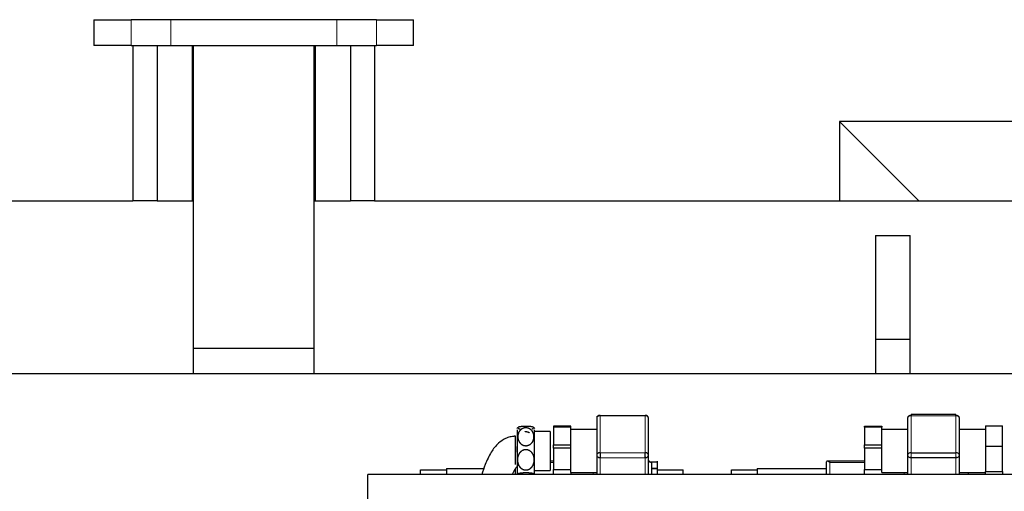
# Model space of a CAD drawing. Header units: inches. Extents: x 0 to 29700, y -16 to 21000.
# Tile 59 of 256: x 9022 to 9592, y 10426 to 10700. Entities that reach past the tile are written whole.
import ezdxf

# ---------------------------------------------------------------- set-up
doc = ezdxf.new("R2010")
doc.units = ezdxf.units.IN
doc.layers.add('254', color=7, linetype='Continuous', true_color=0xffffff)

msp = doc.modelspace()

# ---------------------------------------------------------------- linework, layer by layer
at = {"layer": '254', "color": 2, "linetype": 'Continuous', "lineweight": 25}
for p, q in [((9064.762, 10699.562), (9064.762, 10684.562)), ((9064.762, 10699.562), (9086.207, 10699.562)), ((9109.251, 10699.562), (9086.207, 10699.562)), ((9205.251, 10699.562), (9109.251, 10699.562)), ((9228.295, 10699.562), (9205.251, 10699.562)), ((9228.295, 10699.562), (9249.74, 10699.562)), ((9249.74, 10684.562), (9249.74, 10699.562)), ((9086.207, 10684.562), (9064.762, 10684.562)), ((9086.207, 10684.562), (9109.251, 10684.562)), ((9087.251, 10684.562), (9087.251, 10594.562)), ((9101.251, 10684.562), (9101.251, 10594.562)), ((9109.251, 10684.562), (9205.251, 10684.562)), ((9121.751, 10594.562), (9121.751, 10684.562)), ((9122.251, 10684.562), (9122.251, 10509.297)), ((9192.251, 10509.297), (9192.251, 10684.562)), ((9192.751, 10684.562), (9192.751, 10594.562)), ((9205.251, 10684.562), (9228.295, 10684.562)), ((9213.251, 10684.562), (9213.251, 10594.562)), ((9227.251, 10594.562), (9227.251, 10684.562)), ((9249.74, 10684.562), (9228.295, 10684.562)), ((9828.251, 10640.562), (9496.251, 10640.562)), ((9496.251, 10640.562), (9542.25, 10594.562)), ((9496.251, 10640.562), (9496.251, 10594.559)), ((7454.405, 10594.562), (9087.152, 10594.562)), ((9101.251, 10594.562), (9087.251, 10594.562)), ((9101.251, 10594.562), (9121.751, 10594.562)), ((9121.707, 10594.562), (9122.187, 10594.562)), ((9121.751, 10594.562), (9122.251, 10594.562)), ((9192.138, 10594.562), (9192.738, 10594.562)), ((9192.25, 10594.562), (9192.751, 10594.562)), ((9192.751, 10594.562), (9213.251, 10594.562)), ((9227.251, 10594.562), (9213.251, 10594.562)), ((9227.174, 10594.562), (10786.251, 10594.562)), ((9517.251, 10574.562), (9517.251, 10514.562)), ((9517.251, 10574.562), (9537.251, 10574.562)), ((9537.251, 10514.562), (9537.251, 10574.562)), ((9517.251, 10514.562), (9517.251, 10494.559)), ((9517.251, 10514.562), (9537.251, 10514.562)), ((9537.251, 10494.559), (9537.251, 10514.562)), ((9122.251, 10509.297), (9122.251, 10494.561)), ((9122.251, 10509.297), (9192.251, 10509.297)), ((9192.251, 10494.561), (9192.251, 10509.297)), ((7471.321, 10494.562), (10846.251, 10494.562)), ((9355.771, 10468.853), (9355.771, 10447.404)), ((9357.771, 10470.385), (9383.771, 10470.385)), ((9383.771, 10470.139), (9357.771, 10470.139)), ((9385.771, 10447.404), (9385.771, 10468.853)), ((9535.771, 10468.853), (9535.771, 10447.404)), ((9563.771, 10470.853), (9537.771, 10470.853)), ((9537.771, 10470.853), (9537.771, 10470.139)), ((9563.771, 10470.139), (9563.771, 10470.853)), ((9565.771, 10447.404), (9565.771, 10468.853)), ((9328.771, 10461.022), (9319.771, 10461.022)), ((9328.771, 10461.022), (9328.771, 10460.17)), ((9328.771, 10460.17), (9328.771, 10438.522)), ((9340.771, 10464.167), (9330.771, 10464.167)), ((9330.771, 10464.167), (9330.771, 10463.453)), ((9330.771, 10463.453), (9330.771, 10453.348)), ((9340.771, 10463.453), (9340.771, 10464.167)), ((9340.771, 10453.348), (9340.771, 10463.453)), ((9355.771, 10462.272), (9340.771, 10462.272)), ((9510.771, 10463.453), (9510.771, 10464.167)), ((9510.771, 10464.137), (9520.771, 10464.137)), ((9520.771, 10463.453), (9510.771, 10463.453)), ((9510.771, 10463.453), (9510.771, 10453.348)), ((9520.771, 10464.137), (9520.771, 10463.453)), ((9520.771, 10453.348), (9520.771, 10463.453)), ((9535.771, 10462.272), (9520.771, 10462.272)), ((9580.771, 10462.272), (9565.771, 10462.272)), ((9580.771, 10464.337), (9580.771, 10452.464)), ((9580.771, 10464.337), (9590.771, 10464.337)), ((9590.771, 10452.464), (9590.771, 10464.337)), ((9319.771, 10438.522), (9319.771, 10457.67)), ((9330.771, 10453.348), (9340.771, 10453.348)), ((9330.771, 10451.379), (9330.771, 10453.348)), ((9340.771, 10451.379), (9330.771, 10451.379)), ((9330.771, 10451.379), (9330.771, 10438.983)), ((9340.771, 10451.379), (9340.771, 10453.349)), ((9340.771, 10438.983), (9340.771, 10451.379)), ((9357.771, 10448.689), (9357.771, 10445.872)), ((9383.771, 10445.872), (9383.771, 10448.689)), ((9510.771, 10453.348), (9520.771, 10453.348)), ((9510.771, 10451.379), (9510.771, 10453.348)), ((9520.771, 10451.379), (9510.771, 10451.379)), ((9510.771, 10451.379), (9510.771, 10438.983)), ((9520.771, 10451.379), (9520.771, 10453.349)), ((9520.771, 10438.983), (9520.771, 10451.379)), ((9537.771, 10448.689), (9563.771, 10448.689)), ((9580.771, 10452.464), (9580.771, 10437.898)), ((9580.771, 10452.464), (9590.771, 10452.464)), ((9590.771, 10437.898), (9590.771, 10452.464)), ((9330.771, 10443.856), (9328.771, 10443.856)), ((9355.771, 10447.404), (9355.771, 10436.062)), ((9383.771, 10445.959), (9383.773, 10445.872)), ((9384.245, 10445.915), (9383.771, 10445.959)), ((9385.771, 10436.062), (9385.771, 10447.404)), ((9387.771, 10443.388), (9390.771, 10443.388)), ((9387.771, 10436.062), (9387.771, 10443.141)), ((9390.771, 10443.856), (9390.771, 10443.141)), ((9390.771, 10443.141), (9390.771, 10436.062)), ((9488.771, 10436.062), (9488.771, 10443.388)), ((9510.771, 10443.856), (9489.239, 10443.856)), ((9535.771, 10447.404), (9535.771, 10436.062)), ((9537.771, 10445.959), (9537.302, 10445.916)), ((9537.768, 10445.872), (9537.771, 10445.959)), ((9563.771, 10445.872), (9537.771, 10445.872)), ((9563.771, 10445.959), (9563.773, 10445.872)), ((9564.24, 10445.916), (9563.771, 10445.959)), ((9565.771, 10436.062), (9565.771, 10447.404)), ((9253.771, 10438.739), (9268.771, 10438.739)), ((9253.771, 10436.062), (9253.771, 10438.739)), ((9268.771, 10439.531), (9268.771, 10436.062)), ((9268.771, 10439.531), (9290.435, 10439.531)), ((9308.771, 10436.062), (9308.771, 10439.454)), ((9319.771, 10438.522), (9328.771, 10438.522)), ((9330.771, 10436.091), (9330.771, 10438.984)), ((9330.771, 10438.983), (9340.771, 10438.983)), ((9340.771, 10437.272), (9340.771, 10438.983)), ((9340.771, 10437.272), (9355.771, 10437.272)), ((9340.771, 10437.272), (9340.771, 10436.091)), ((9387.77, 10439.531), (9390.771, 10439.531)), ((9390.771, 10439.531), (9387.77, 10439.531)), ((9390.77, 10438.739), (9405.771, 10438.739)), ((9405.771, 10436.062), (9405.771, 10438.739)), ((9433.771, 10438.739), (9448.771, 10438.739)), ((9433.771, 10436.062), (9433.771, 10438.739)), ((9448.771, 10439.531), (9488.771, 10439.531)), ((9448.771, 10439.531), (9448.771, 10436.062)), ((9510.771, 10438.983), (9520.771, 10438.983)), ((9510.771, 10437.698), (9510.771, 10438.983)), ((9510.771, 10436.062), (9510.771, 10437.698)), ((9520.771, 10437.272), (9520.771, 10438.983)), ((9520.771, 10437.272), (9535.771, 10437.272)), ((9565.771, 10437.272), (9580.771, 10437.272)), ((9570.771, 10437.272), (9570.771, 10436.062)), ((9580.771, 10437.272), (9580.771, 10437.898)), ((9580.771, 10437.898), (9590.771, 10437.898)), ((9580.771, 10436.062), (9580.771, 10437.272)), ((9590.771, 10437.898), (9590.771, 10436.062)), ((9223.251, 10364.018), (9223.251, 10436.062)), ((9628.251, 10436.062), (9223.251, 10436.062)), ((9340.771, 10436.091), (9330.771, 10436.091))]:
    msp.add_line(p, q, dxfattribs=at)
at = {"layer": '254', "color": 110, "linetype": 'Continuous', "lineweight": 13}
for p, q in [((9086.207, 10684.562), (9086.207, 10699.562)), ((9109.251, 10699.562), (9109.251, 10684.562)), ((9205.251, 10684.562), (9205.251, 10699.562)), ((9228.295, 10684.562), (9228.295, 10699.562)), ((9357.771, 10470.138), (9357.771, 10470.385)), ((9357.771, 10470.139), (9357.771, 10448.689)), ((9383.771, 10470.385), (9383.771, 10470.138)), ((9383.771, 10448.689), (9383.771, 10470.139)), ((9563.771, 10470.139), (9537.771, 10470.139)), ((9537.771, 10470.139), (9537.771, 10448.689)), ((9563.771, 10448.689), (9563.771, 10470.139)), ((9330.771, 10463.453), (9340.771, 10463.453)), ((9357.771, 10448.689), (9383.771, 10448.689)), ((9537.771, 10445.959), (9537.771, 10448.689)), ((9563.771, 10448.689), (9563.771, 10445.959)), ((9330.771, 10443.141), (9328.771, 10443.141)), ((9357.771, 10445.959), (9357.301, 10445.916)), ((9357.768, 10445.872), (9357.771, 10445.959)), ((9357.771, 10445.872), (9357.771, 10436.062)), ((9383.771, 10445.872), (9357.771, 10445.872)), ((9383.771, 10436.062), (9383.771, 10445.872)), ((9510.771, 10443.141), (9490.771, 10443.141)), ((9490.771, 10443.141), (9490.771, 10436.062)), ((9537.771, 10445.872), (9537.771, 10436.062)), ((9563.771, 10436.062), (9563.771, 10445.872)), ((9353.771, 10436.062), (9353.771, 10437.272)), ((9533.771, 10436.062), (9533.771, 10437.272))]:
    msp.add_line(p, q, dxfattribs=at)
at = {"layer": '254', "color": 2, "linetype": 'Continuous', "lineweight": 25}
for centre, start, end in [((9314.771, 10456.772), 123.94913, 131.45836), ((9314.771, 10456.772), 48.77447, 56.02482), ((9314.771, 10442.772), 228.77447, 236.03595), ((9314.771, 10442.772), 303.95993, 311.45836)]:
    msp.add_arc(centre, 8, start, end, dxfattribs=at)
for centre, major_axis, ratio, start_param, end_param in [((9357.771, 10468.853), (2, 0), 0.7660444, 1.5707963, 3.1415927), ((9357.771, 10468.853), (2, 0), 0.6427876, 1.5707963, 3.1415927), ((9383.771, 10468.853), (2, 0), 0.7660444, 0, 1.5707963), ((9383.771, 10468.853), (2, 0), 0.6427876, 0, 1.5707963), ((9537.771, 10468.853), (2, 0), 0.7660444, 1.5707963, 3.1415927), ((9537.771, 10468.853), (2, 0), 0.6427876, 1.5707963, 3.1415927), ((9563.771, 10468.853), (2, 0), 0.7660444, 0, 1.5707963), ((9563.771, 10468.853), (2, 0), 0.6427876, 0, 1.5707963), ((9357.771, 10447.404), (-2, 0), 0.6427876, 4.712389, 6.2831853), ((9383.771, 10447.404), (-2, 0), 0.6427876, 3.1415927, 4.712389), ((9537.771, 10447.404), (-2, 0), 0.6427876, 4.712389, 6.2831853), ((9563.771, 10447.404), (-2, 0), 0.6427876, 3.1415927, 4.712389), ((9357.771, 10447.404), (2, 0), 0.7660444, 3.1415927, 4.712389), ((9383.771, 10447.404), (2, 0), 0.7660444, 4.712389, 6.2831853), ((9387.771, 10444.427), (-2, 0), 0.6427876, 0, 1.5707963), ((9387.771, 10445.959), (4, 0), 0.6427876, 4.3283293, 4.712389), ((9490.771, 10441.856), (1.879, -1.879), 0.3639702, 1.9198615, 3.4906585), ((9537.771, 10447.404), (2, 0), 0.7660444, 3.1415927, 4.712389), ((9563.771, 10447.404), (2, 0), 0.7660444, 4.712389, 6.2831853)]:
    msp.add_ellipse(centre, major_axis=major_axis, ratio=ratio, start_param=start_param, end_param=end_param, dxfattribs=at)
for points, weights, degree, knots in [([(9309.771, 10462.013), (9309.771, 10456.956), (9309.771, 10436.545), (9309.771, 10436.527)], [1, 0.5, 0.5, 0.722694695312], 2, [0, 0, 0, 0.5997451, 1, 1, 1]), ([(9319.771, 10436.527), (9319.771, 10436.541), (9319.771, 10456.956), (9319.771, 10462.013)], [0.722903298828, 0.5, 0.5, 1], 2, [0, 0, 0, 0.4003673, 1, 1, 1]), ([(9308.771, 10441.869), (9308.771, 10442.813), (9308.771, 10444.774), (9308.771, 10447.518), (9308.771, 10452.777), (9308.771, 10456.769), (9308.771, 10458.273), (9308.771, 10458.272)], [1.0043435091, 0.992081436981, 0.983912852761, 1.01661171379, 1.01661171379, 0.958470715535, 1.01661171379, 1.01661171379], 4, [0, 0, 0, 0, 0, 0.428551, 0.428551, 0.428551, 1, 1, 1, 1, 1])]:
    msp.add_rational_spline(points, weights, degree=degree, knots=knots, dxfattribs=at)
for points, knots in [([(9314.771, 10452.816), (9314.626, 10452.816), (9314.337, 10452.831), (9313.91, 10452.897), (9313.492, 10453.006), (9313.084, 10453.157), (9312.754, 10453.316), (9312.493, 10453.464), (9312.297, 10453.587), (9312.111, 10453.718), (9311.934, 10453.855), (9311.766, 10453.998), (9311.607, 10454.149), (9311.457, 10454.305), (9311.316, 10454.467), (9311.204, 10454.609), (9311.117, 10454.727), (9311.051, 10454.821), (9310.988, 10454.914), (9310.927, 10455.009), (9310.868, 10455.104), (9310.813, 10455.2), (9310.759, 10455.296), (9310.708, 10455.393), (9310.659, 10455.491), (9310.612, 10455.589), (9310.568, 10455.688), (9310.526, 10455.787), (9310.486, 10455.887), (9310.448, 10455.987), (9310.413, 10456.088), (9310.379, 10456.19), (9310.347, 10456.292), (9310.318, 10456.395), (9310.29, 10456.498), (9310.265, 10456.602), (9310.241, 10456.706), (9310.22, 10456.81), (9310.2, 10456.916), (9310.182, 10457.021), (9310.166, 10457.128), (9310.153, 10457.234), (9310.14, 10457.342), (9310.13, 10457.449), (9310.122, 10457.557), (9310.115, 10457.666), (9310.111, 10457.775), (9310.108, 10457.884), (9310.106, 10458.057), (9310.111, 10458.291), (9310.132, 10458.586), (9310.166, 10458.877), (9310.216, 10459.166), (9310.279, 10459.452), (9310.372, 10459.786), (9310.504, 10460.164), (9310.689, 10460.578), (9310.912, 10460.978), (9311.133, 10461.302), (9311.334, 10461.556), (9311.5, 10461.744), (9311.673, 10461.922), (9311.855, 10462.089), (9312.045, 10462.245), (9312.244, 10462.391), (9312.45, 10462.526), (9312.684, 10462.661), (9312.945, 10462.792), (9313.235, 10462.911), (9313.531, 10463.01), (9313.832, 10463.087), (9314.137, 10463.142), (9314.446, 10463.175), (9314.799, 10463.189), (9315.194, 10463.171), (9315.626, 10463.108), (9316.05, 10463.002), (9316.463, 10462.854), (9316.847, 10462.671), (9317.201, 10462.461), (9317.522, 10462.23), (9317.821, 10461.971), (9318.1, 10461.685), (9318.336, 10461.399), (9318.533, 10461.121), (9318.695, 10460.861), (9318.84, 10460.594), (9318.969, 10460.319), (9319.082, 10460.037), (9319.194, 10459.704), (9319.296, 10459.321), (9319.376, 10458.888), (9319.424, 10458.448), (9319.438, 10458.06), (9319.431, 10457.726), (9319.413, 10457.449), (9319.383, 10457.176), (9319.341, 10456.906), (9319.287, 10456.639), (9319.22, 10456.375), (9319.14, 10456.115), (9319.046, 10455.858), (9318.939, 10455.605), (9318.816, 10455.356), (9318.679, 10455.11), (9318.526, 10454.869), (9318.393, 10454.682), (9318.29, 10454.548), (9318.222, 10454.465), (9318.153, 10454.384), (9318.081, 10454.304), (9318.008, 10454.225), (9317.932, 10454.148), (9317.854, 10454.072), (9317.773, 10453.998), (9317.691, 10453.925), (9317.606, 10453.854), (9317.518, 10453.785), (9317.429, 10453.718), (9317.337, 10453.652), (9317.243, 10453.587), (9317.146, 10453.525), (9317.047, 10453.464), (9316.946, 10453.405), (9316.787, 10453.318), (9316.566, 10453.208), (9316.28, 10453.089), (9315.987, 10452.99), (9315.689, 10452.913), (9315.387, 10452.857), (9315.08, 10452.824), (9314.874, 10452.816), (9314.771, 10452.816)], [0, 0, 0, 0, 0.0121862, 0.0243622, 0.0366675, 0.0492304, 0.0621609, 0.0692532, 0.0762924, 0.0832922, 0.0902662, 0.0972272, 0.1041876, 0.1111591, 0.1181525, 0.1251779, 0.1289874, 0.1327831, 0.1365664, 0.1403383, 0.1441002, 0.1478533, 0.1515987, 0.1553377, 0.1590713, 0.1628007, 0.166527, 0.1702514, 0.1739748, 0.1776983, 0.181423, 0.1851499, 0.1888799, 0.1926141, 0.1963533, 0.2000985, 0.2038506, 0.2076105, 0.2113791, 0.2151571, 0.2189455, 0.222745, 0.2265565, 0.2303806, 0.2342183, 0.2380701, 0.241937, 0.2458195, 0.2497184, 0.2603026, 0.2707741, 0.281162, 0.2914965, 0.3018079, 0.3121271, 0.3279549, 0.3434956, 0.3588978, 0.3743099, 0.3826694, 0.3908201, 0.3987897, 0.4066062, 0.4142971, 0.4218894, 0.4294097, 0.4368834, 0.4462935, 0.4554697, 0.4644637, 0.4733266, 0.4821096, 0.4908631, 0.4996362, 0.5119149, 0.5241931, 0.5366087, 0.549302, 0.5624146, 0.5743886, 0.5865257, 0.5989345, 0.6117273, 0.6250186, 0.6353119, 0.6455874, 0.6558893, 0.6662626, 0.6767523, 0.687403, 0.7029113, 0.7184322, 0.7340694, 0.7499239, 0.7598201, 0.7696173, 0.7793277, 0.7889642, 0.7985403, 0.8080705, 0.8175698, 0.8270542, 0.8365406, 0.8460469, 0.8555914, 0.8651937, 0.8748738, 0.8783879, 0.881893, 0.8853902, 0.8888808, 0.892366, 0.8958471, 0.8993256, 0.9028029, 0.9062805, 0.9097598, 0.9132425, 0.9167302, 0.9202245, 0.923727, 0.9272394, 0.9307635, 0.934301, 0.9378536, 0.9471288, 0.956202, 0.9651102, 0.9738957, 0.9826055, 0.9912896, 1, 1, 1, 1]), ([(9319.268, 10463.388), (9319.265, 10463.39), (9319.239, 10463.408), (9319.169, 10463.449), (9319.038, 10463.512), (9318.852, 10463.581), (9318.63, 10463.648), (9318.408, 10463.702), (9318.208, 10463.744), (9318.042, 10463.775), (9317.868, 10463.805), (9317.686, 10463.832), (9317.496, 10463.858), (9317.298, 10463.883), (9317.091, 10463.905), (9316.858, 10463.928), (9316.596, 10463.949), (9316.306, 10463.969), (9316.011, 10463.985), (9315.71, 10463.998), (9315.405, 10464.007), (9315.095, 10464.013), (9314.742, 10464.015), (9314.347, 10464.012), (9313.915, 10464.001), (9313.492, 10463.984), (9313.079, 10463.959), (9312.694, 10463.929), (9312.341, 10463.894), (9312.02, 10463.855), (9311.72, 10463.813), (9311.441, 10463.766), (9311.206, 10463.719), (9311.009, 10463.672), (9310.846, 10463.628), (9310.701, 10463.584), (9310.572, 10463.538), (9310.459, 10463.491), (9310.358, 10463.441), (9310.301, 10463.407), (9310.274, 10463.389)], [0, 0, 0, 0, 0.002967, 0.0288511, 0.0685524, 0.1075335, 0.1461674, 0.1848258, 0.2057944, 0.2262388, 0.2462293, 0.2658357, 0.285127, 0.3041711, 0.3230342, 0.3417809, 0.3653844, 0.3884015, 0.4109612, 0.4331924, 0.4552231, 0.4771795, 0.4991855, 0.5299846, 0.5607823, 0.5919245, 0.6237636, 0.6566542, 0.6866889, 0.7171328, 0.7482581, 0.7803467, 0.8136857, 0.8395047, 0.8652789, 0.8911195, 0.9171392, 0.9434508, 0.9701664, 1, 1, 1, 1]), ([(9310.362, 10462.86), (9310.375, 10462.853), (9310.417, 10462.832), (9310.495, 10462.796), (9310.603, 10462.755), (9310.725, 10462.715), (9310.862, 10462.675), (9311.015, 10462.636), (9311.148, 10462.605), (9311.252, 10462.583), (9311.319, 10462.569), (9311.388, 10462.556), (9311.448, 10462.545), (9311.484, 10462.539), (9311.496, 10462.537)], [0, 0, 0, 0, 0.0611867, 0.183173, 0.3051852, 0.4274515, 0.550211, 0.6737132, 0.7982163, 0.8434141, 0.8884955, 0.9334756, 0.9783701, 1, 1, 1, 1]), ([(9314.23, 10460.93), (9314.292, 10460.939), (9314.476, 10460.962), (9314.752, 10460.975), (9315.057, 10460.962), (9315.331, 10460.931), (9315.605, 10460.878), (9315.904, 10460.799), (9316.223, 10460.687), (9316.556, 10460.535), (9316.767, 10460.414), (9316.87, 10460.349), (9316.87, 10460.349)], [0, 0, 0, 0, 0.0680089, 0.1997746, 0.2982234, 0.3972794, 0.4975707, 0.5997027, 0.7324118, 0.8654246, 0.999932, 1, 1, 1, 1]), ([(9318.356, 10462.597), (9318.379, 10462.602), (9318.425, 10462.612), (9318.491, 10462.628), (9318.554, 10462.643), (9318.615, 10462.658), (9318.673, 10462.674), (9318.729, 10462.689), (9318.782, 10462.705), (9318.833, 10462.721), (9318.882, 10462.737), (9318.929, 10462.752), (9318.973, 10462.769), (9319.015, 10462.785), (9319.055, 10462.801), (9319.093, 10462.818), (9319.129, 10462.834), (9319.157, 10462.848), (9319.173, 10462.857), (9319.178, 10462.86)], [0, 0, 0, 0, 0.0614594, 0.122851, 0.1840404, 0.2450475, 0.3058922, 0.3665939, 0.4271718, 0.4876449, 0.5480318, 0.6083508, 0.6686199, 0.7288569, 0.7890789, 0.8493031, 0.9095461, 0.9698241, 1, 1, 1, 1]), ([(9308.771, 10458.272), (9308.665, 10458.272), (9308.477, 10458.27), (9308.143, 10458.259), (9307.654, 10458.23), (9306.797, 10458.139), (9305.142, 10457.828), (9302.262, 10456.807), (9298.085, 10453.85), (9294.359, 10448.893), (9291.361, 10442.478), (9289.817, 10438.019), (9289.207, 10436.061)], [0, 0, 0, 0, 0.0095937, 0.0171071, 0.0304627, 0.0540742, 0.0952567, 0.1826116, 0.3287826, 0.5454739, 0.8012126, 1, 1, 1, 1]), ([(9319.434, 10444.617), (9319.434, 10444.852), (9319.416, 10445.315), (9319.331, 10445.998), (9319.198, 10446.615), (9319.031, 10447.165), (9318.842, 10447.65), (9318.617, 10448.112), (9318.402, 10448.477), (9318.213, 10448.754), (9318.066, 10448.951), (9317.912, 10449.138), (9317.752, 10449.315), (9317.586, 10449.482), (9317.413, 10449.639), (9317.233, 10449.787), (9317.047, 10449.924), (9316.875, 10450.038), (9316.719, 10450.131), (9316.58, 10450.207), (9316.44, 10450.277), (9316.296, 10450.342), (9316.151, 10450.401), (9316.003, 10450.454), (9315.784, 10450.523), (9315.492, 10450.595), (9315.126, 10450.649), (9314.789, 10450.665), (9314.484, 10450.652), (9314.21, 10450.621), (9313.936, 10450.568), (9313.637, 10450.489), (9313.318, 10450.377), (9312.985, 10450.225), (9312.731, 10450.08), (9312.547, 10449.959), (9312.426, 10449.874), (9312.308, 10449.785), (9312.193, 10449.692), (9312.08, 10449.595), (9311.969, 10449.494), (9311.862, 10449.388), (9311.757, 10449.279), (9311.654, 10449.165), (9311.554, 10449.048), (9311.457, 10448.926), (9311.363, 10448.8), (9311.271, 10448.67), (9311.149, 10448.487), (9311.004, 10448.248), (9310.844, 10447.948), (9310.699, 10447.638), (9310.57, 10447.316), (9310.456, 10446.984), (9310.328, 10446.542), (9310.209, 10445.983), (9310.125, 10445.304), (9310.101, 10444.703), (9310.114, 10444.191), (9310.144, 10443.777), (9310.195, 10443.371), (9310.265, 10442.975), (9310.358, 10442.576), (9310.475, 10442.179), (9310.618, 10441.785), (9310.784, 10441.405), (9310.972, 10441.04), (9311.151, 10440.742), (9311.311, 10440.505), (9311.442, 10440.327), (9311.579, 10440.156), (9311.72, 10439.994), (9311.867, 10439.839), (9312.02, 10439.693), (9312.177, 10439.554), (9312.339, 10439.424), (9312.507, 10439.302), (9312.661, 10439.2), (9312.798, 10439.117), (9312.918, 10439.05), (9313.04, 10438.987), (9313.164, 10438.929), (9313.29, 10438.874), (9313.418, 10438.824), (9313.549, 10438.778), (9313.756, 10438.712), (9314.042, 10438.641), (9314.409, 10438.586), (9314.776, 10438.568), (9315.142, 10438.587), (9315.507, 10438.642), (9315.866, 10438.732), (9316.214, 10438.853), (9316.547, 10439.005), (9316.81, 10439.154), (9317.008, 10439.284), (9317.149, 10439.384), (9317.286, 10439.49), (9317.419, 10439.602), (9317.549, 10439.719), (9317.675, 10439.841), (9317.798, 10439.969), (9317.917, 10440.103), (9318.033, 10440.243), (9318.145, 10440.388), (9318.253, 10440.539), (9318.376, 10440.722), (9318.51, 10440.941), (9318.651, 10441.195), (9318.78, 10441.457), (9318.897, 10441.727), (9319.004, 10442.004), (9319.099, 10442.289), (9319.216, 10442.697), (9319.332, 10443.239), (9319.416, 10443.92), (9319.434, 10444.383), (9319.434, 10444.617)], [0, 0, 0, 0, 0.0214276, 0.0422899, 0.0627208, 0.0787698, 0.0944309, 0.10979, 0.1249382, 0.1323776, 0.1396625, 0.146807, 0.153826, 0.1607355, 0.167552, 0.1742929, 0.1809759, 0.1876195, 0.1921702, 0.1966895, 0.2011847, 0.2056633, 0.2101327, 0.2146005, 0.2190742, 0.229653, 0.2400373, 0.2503417, 0.2580407, 0.2657872, 0.2736303, 0.2816174, 0.2919956, 0.3023977, 0.3129166, 0.3171685, 0.321435, 0.3257209, 0.3300309, 0.3343698, 0.3387422, 0.3431527, 0.3476057, 0.3521054, 0.3566561, 0.3612617, 0.3659261, 0.3706531, 0.3754462, 0.3855128, 0.3956727, 0.4059538, 0.4163829, 0.4269857, 0.4377866, 0.458158, 0.4789148, 0.5001891, 0.5130393, 0.5256552, 0.5380633, 0.5502919, 0.5623704, 0.5752455, 0.58788, 0.6003176, 0.6126039, 0.6247864, 0.6314818, 0.6380511, 0.6445048, 0.6508534, 0.6571082, 0.6632811, 0.6693843, 0.6754305, 0.6814328, 0.6874044, 0.6913673, 0.6953099, 0.6992373, 0.7031544, 0.7070661, 0.7109775, 0.7148935, 0.7188192, 0.7294475, 0.7398496, 0.7501406, 0.760409, 0.7707657, 0.7813244, 0.7916944, 0.8021145, 0.8126783, 0.8176486, 0.8226396, 0.8276592, 0.8327148, 0.8378141, 0.8429644, 0.8481726, 0.8534457, 0.8587902, 0.8642125, 0.8697186, 0.8753144, 0.883951, 0.8926388, 0.9013951, 0.9102369, 0.9191805, 0.928242, 0.9374365, 0.95778, 0.9785901, 1, 1, 1, 1]), ([(9306.97, 10435.858), (9307.409, 10436.926), (9308.196, 10438.583), (9309.347, 10440.457), (9310.029, 10441.322), (9310.309, 10441.632), (9310.427, 10441.745), (9310.484, 10441.791), (9310.503, 10441.802), (9310.507, 10441.803), (9310.507, 10441.803)], [0, 0, 0, 0, 0.5172773, 0.8046984, 0.9110533, 0.9475141, 0.9746097, 0.9855614, 0.9954758, 1, 1, 1, 1]), ([(9310.274, 10436.155), (9310.266, 10436.161), (9310.225, 10436.19), (9310.165, 10436.243), (9310.117, 10436.315), (9310.104, 10436.379), (9310.111, 10436.435), (9310.128, 10436.481), (9310.158, 10436.528), (9310.2, 10436.573), (9310.254, 10436.618), (9310.321, 10436.662), (9310.401, 10436.706), (9310.495, 10436.748), (9310.603, 10436.789), (9310.725, 10436.83), (9310.862, 10436.869), (9311.015, 10436.909), (9311.148, 10436.939), (9311.252, 10436.961), (9311.319, 10436.975), (9311.388, 10436.988), (9311.46, 10437.001), (9311.534, 10437.014), (9311.61, 10437.027), (9311.688, 10437.039), (9311.768, 10437.051), (9311.851, 10437.062), (9311.936, 10437.074), (9312.023, 10437.085), (9312.113, 10437.095), (9312.204, 10437.106), (9312.299, 10437.116), (9312.395, 10437.126), (9312.494, 10437.136), (9312.596, 10437.145), (9312.755, 10437.16), (9312.975, 10437.179), (9313.262, 10437.2), (9313.554, 10437.217), (9313.852, 10437.231), (9314.155, 10437.241), (9314.461, 10437.247), (9314.667, 10437.248), (9314.771, 10437.248)], [0, 0, 0, 0, 0.011866, 0.0634892, 0.1154994, 0.1682324, 0.201148, 0.233734, 0.2660312, 0.2980827, 0.3299335, 0.3616313, 0.3932265, 0.4247723, 0.4563248, 0.487943, 0.5196887, 0.5516265, 0.5838231, 0.5955113, 0.6071694, 0.6188013, 0.6304111, 0.642003, 0.6535815, 0.6651512, 0.6767169, 0.6882835, 0.699856, 0.7114397, 0.7230399, 0.7346619, 0.7463115, 0.7579941, 0.7697154, 0.7814813, 0.7932974, 0.8241473, 0.8543255, 0.8839546, 0.9131757, 0.9421448, 0.9710288, 1, 1, 1, 1]), ([(9314.771, 10437.248), (9314.915, 10437.248), (9315.204, 10437.246), (9315.631, 10437.234), (9316.05, 10437.214), (9316.457, 10437.187), (9316.788, 10437.16), (9317.049, 10437.136), (9317.245, 10437.116), (9317.431, 10437.095), (9317.608, 10437.073), (9317.776, 10437.051), (9317.934, 10437.027), (9318.084, 10437.001), (9318.225, 10436.975), (9318.337, 10436.951), (9318.425, 10436.932), (9318.491, 10436.916), (9318.554, 10436.901), (9318.615, 10436.886), (9318.673, 10436.87), (9318.729, 10436.855), (9318.782, 10436.839), (9318.833, 10436.823), (9318.882, 10436.808), (9318.929, 10436.792), (9318.973, 10436.776), (9319.015, 10436.759), (9319.055, 10436.743), (9319.093, 10436.726), (9319.129, 10436.71), (9319.162, 10436.693), (9319.194, 10436.676), (9319.223, 10436.659), (9319.251, 10436.642), (9319.276, 10436.624), (9319.3, 10436.607), (9319.322, 10436.589), (9319.341, 10436.571), (9319.359, 10436.554), (9319.375, 10436.536), (9319.389, 10436.518), (9319.401, 10436.5), (9319.411, 10436.481), (9319.42, 10436.463), (9319.426, 10436.445), (9319.431, 10436.427), (9319.434, 10436.408), (9319.435, 10436.38), (9319.43, 10436.341), (9319.41, 10436.293), (9319.375, 10436.245), (9319.328, 10436.199), (9319.288, 10436.169), (9319.267, 10436.155)], [0, 0, 0, 0, 0.0405298, 0.0810258, 0.1219519, 0.1637345, 0.2067399, 0.230328, 0.2537396, 0.2770204, 0.300215, 0.3233665, 0.3465161, 0.3697025, 0.3929618, 0.4163274, 0.4289973, 0.4416214, 0.454204, 0.4667491, 0.4792608, 0.4917431, 0.5041999, 0.5166352, 0.5290527, 0.5414563, 0.5538497, 0.5662364, 0.57862, 0.5910041, 0.6033921, 0.6157872, 0.6281929, 0.6406123, 0.6530485, 0.6655046, 0.6779837, 0.6904887, 0.7030225, 0.7155878, 0.7281875, 0.7408242, 0.7535007, 0.7662194, 0.7789829, 0.7917938, 0.8046545, 0.8175673, 0.8305346, 0.8657364, 0.9005633, 0.9351125, 0.9694837, 1, 1, 1, 1])]:
    msp.add_open_spline(points, degree=3, knots=knots, dxfattribs=at)
msp.add_rational_spline([(9309.771, 10449.006), (9309.771, 10450.69), (9309.771, 10452.344)], [0.526148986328, 0.511262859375, 0.504851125], degree=2, dxfattribs=at)

doc.saveas('drawing.dxf')
